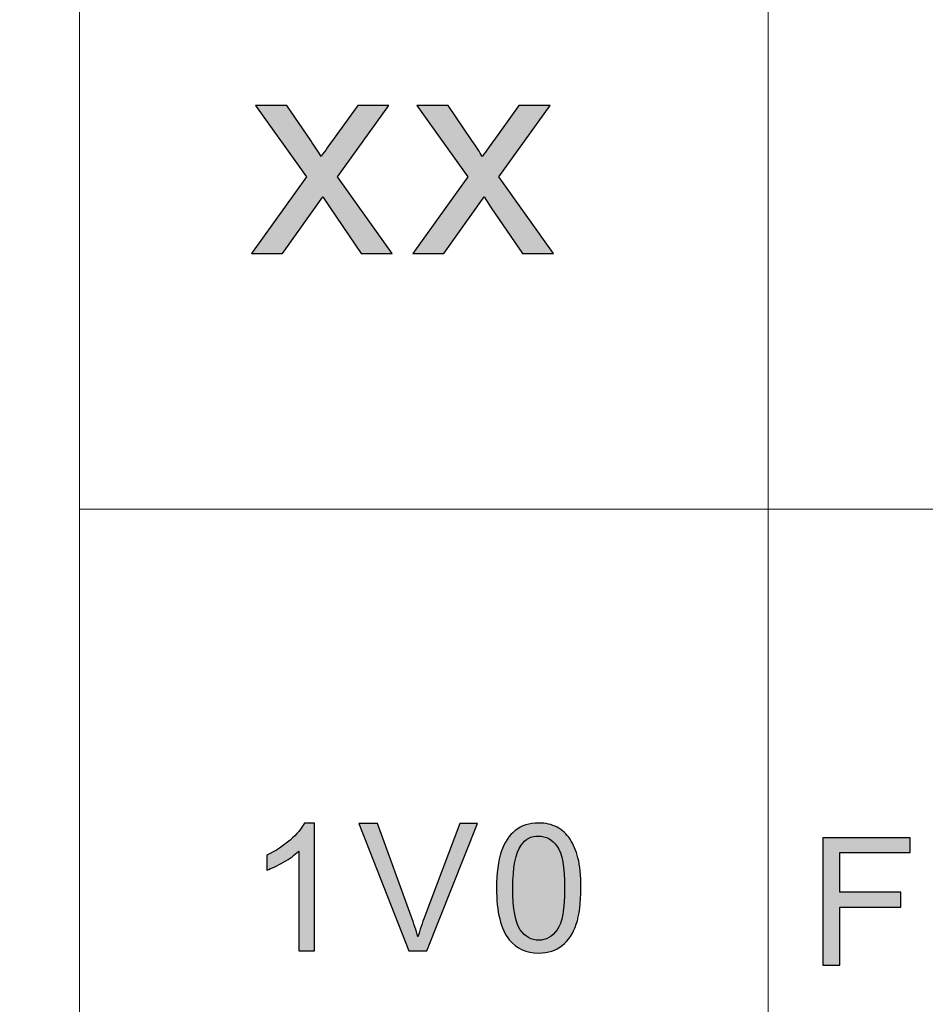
# Model space of a CAD drawing. Header units: millimetres. Extents: x -296 to 295, y -209 to 209.
# Tile 75 of 123: x 75 to 88, y -184 to -171. Entities that reach past the tile are written whole.
import ezdxf

# ---------------------------------------------------------------- set-up
doc = ezdxf.new("R2010")
doc.units = ezdxf.units.MM
doc.header["$MEASUREMENT"] = 0
doc.layers.add('layer 1', color=7, linetype='Continuous')

msp = doc.modelspace()

# ---------------------------------------------------------------- hatches: boundary and pattern name
at = {"layer": 'layer 1'}
h = msp.add_hatch(color=250, dxfattribs=at)
edge = h.paths.add_edge_path()
edge.add_spline(control_points=[(78.5062, -174.0033), (78.5062, -174.0033), (79.2706, -172.9395), (79.2706, -172.9395), (79.2706, -172.9395), (78.5627, -171.9496), (78.5627, -171.9496), (78.5627, -171.9496), (78.9991, -171.9496), (78.9991, -171.9496), (78.9991, -171.9496), (79.3297, -172.4343), (79.3297, -172.4343), (79.3909, -172.5254), (79.4393, -172.5992), (79.4737, -172.6573), (79.5335, -172.5748), (79.5866, -172.5003), (79.6343, -172.4337), (79.6343, -172.4337), (79.9825, -171.9496), (79.9825, -171.9496), (79.9825, -171.9496), (80.4162, -171.9496), (80.4162, -171.9496), (80.4162, -171.9496), (79.7043, -172.9395), (79.7043, -172.9395), (79.7043, -172.9395), (80.4626, -174.0033), (80.4626, -174.0033), (80.4626, -174.0033), (80.031, -174.0033), (80.031, -174.0033), (80.031, -174.0033), (79.598, -173.3702), (79.598, -173.3702), (79.598, -173.3702), (79.4992, -173.2178), (79.4992, -173.2178), (79.4992, -173.2178), (78.9398, -174.0033), (78.9398, -174.0033), (78.9398, -174.0033), (78.5062, -174.0033), (78.5062, -174.0033)], knot_values=[0, 0, 0, 0, 0.0666667, 0.0666667, 0.0666667, 0.1333333, 0.1333333, 0.1333333, 0.2, 0.2, 0.2, 0.2666667, 0.2666667, 0.2666667, 0.3333333, 0.3333333, 0.3333333, 0.4, 0.4, 0.4, 0.4666667, 0.4666667, 0.4666667, 0.5333333, 0.5333333, 0.5333333, 0.6, 0.6, 0.6, 0.6666667, 0.6666667, 0.6666667, 0.7333333, 0.7333333, 0.7333333, 0.8, 0.8, 0.8, 0.8666667, 0.8666667, 0.8666667, 0.9333333, 0.9333333, 0.9333333, 1, 1, 1, 1], degree=3, periodic=1)
h = msp.add_hatch(color=250, dxfattribs=at)
edge = h.paths.add_edge_path()
edge.add_spline(control_points=[(80.7472, -174.0033), (80.7472, -174.0033), (81.5116, -172.9395), (81.5116, -172.9395), (81.5116, -172.9395), (80.8036, -171.9496), (80.8036, -171.9496), (80.8036, -171.9496), (81.24, -171.9496), (81.24, -171.9496), (81.24, -171.9496), (81.5707, -172.4343), (81.5707, -172.4343), (81.6319, -172.5254), (81.6803, -172.5992), (81.7146, -172.6573), (81.7745, -172.5748), (81.8276, -172.5003), (81.8753, -172.4337), (81.8753, -172.4337), (82.2235, -171.9496), (82.2235, -171.9496), (82.2235, -171.9496), (82.6572, -171.9496), (82.6572, -171.9496), (82.6572, -171.9496), (81.9452, -172.9395), (81.9452, -172.9395), (81.9452, -172.9395), (82.7035, -174.0033), (82.7035, -174.0033), (82.7035, -174.0033), (82.2719, -174.0033), (82.2719, -174.0033), (82.2719, -174.0033), (81.839, -173.3702), (81.839, -173.3702), (81.839, -173.3702), (81.7401, -173.2178), (81.7401, -173.2178), (81.7401, -173.2178), (81.1808, -174.0033), (81.1808, -174.0033), (81.1808, -174.0033), (80.7472, -174.0033), (80.7472, -174.0033)], knot_values=[0, 0, 0, 0, 0.0666667, 0.0666667, 0.0666667, 0.1333333, 0.1333333, 0.1333333, 0.2, 0.2, 0.2, 0.2666667, 0.2666667, 0.2666667, 0.3333333, 0.3333333, 0.3333333, 0.4, 0.4, 0.4, 0.4666667, 0.4666667, 0.4666667, 0.5333333, 0.5333333, 0.5333333, 0.6, 0.6, 0.6, 0.6666667, 0.6666667, 0.6666667, 0.7333333, 0.7333333, 0.7333333, 0.8, 0.8, 0.8, 0.8666667, 0.8666667, 0.8666667, 0.9333333, 0.9333333, 0.9333333, 1, 1, 1, 1], degree=3, periodic=1)
h = msp.add_hatch(color=250, dxfattribs=at)
edge = h.paths.add_edge_path()
edge.add_spline(control_points=[(79.3844, -183.6919), (79.3844, -183.6919), (79.1628, -183.6919), (79.1628, -183.6919), (79.1628, -183.6919), (79.1628, -182.3082), (79.1628, -182.3082), (79.1095, -182.3584), (79.0395, -182.4082), (78.9531, -182.458), (78.8666, -182.5078), (78.7886, -182.5453), (78.7198, -182.57), (78.7198, -182.57), (78.7198, -182.3601), (78.7198, -182.3601), (78.8436, -182.3033), (78.9518, -182.2341), (79.0445, -182.1526), (79.1373, -182.0716), (79.2031, -181.993), (79.2417, -181.9164), (79.2417, -181.9164), (79.3844, -181.9164), (79.3844, -181.9164), (79.3844, -181.9164), (79.3844, -183.6919), (79.3844, -183.6919)], knot_values=[0, 0, 0, 0, 0.1111111, 0.1111111, 0.1111111, 0.2222222, 0.2222222, 0.2222222, 0.3333333, 0.3333333, 0.3333333, 0.4444444, 0.4444444, 0.4444444, 0.5555556, 0.5555556, 0.5555556, 0.6666667, 0.6666667, 0.6666667, 0.7777778, 0.7777778, 0.7777778, 0.8888889, 0.8888889, 0.8888889, 1, 1, 1, 1], degree=3, periodic=1)
h = msp.add_hatch(color=250, dxfattribs=at)
edge = h.paths.add_edge_path()
edge.add_spline(control_points=[(80.6952, -183.6919), (80.6952, -183.6919), (79.9987, -181.9238), (79.9987, -181.9238), (79.9987, -181.9238), (80.2571, -181.9238), (80.2571, -181.9238), (80.2571, -181.9238), (80.7253, -183.2087), (80.7253, -183.2087), (80.7627, -183.3116), (80.7945, -183.4079), (80.8197, -183.4981), (80.8475, -183.4013), (80.8798, -183.305), (80.9167, -183.2087), (80.9167, -183.2087), (81.4025, -181.9238), (81.4025, -181.9238), (81.4025, -181.9238), (81.6458, -181.9238), (81.6458, -181.9238), (81.6458, -181.9238), (80.9431, -183.6919), (80.9431, -183.6919), (80.9431, -183.6919), (80.6952, -183.6919), (80.6952, -183.6919)], knot_values=[0, 0, 0, 0, 0.1111111, 0.1111111, 0.1111111, 0.2222222, 0.2222222, 0.2222222, 0.3333333, 0.3333333, 0.3333333, 0.4444444, 0.4444444, 0.4444444, 0.5555556, 0.5555556, 0.5555556, 0.6666667, 0.6666667, 0.6666667, 0.7777778, 0.7777778, 0.7777778, 0.8888889, 0.8888889, 0.8888889, 1, 1, 1, 1], degree=3, periodic=1)
h = msp.add_hatch(color=250, dxfattribs=at)
edge = h.paths.add_edge_path()
edge.add_spline(control_points=[(81.9124, -182.8194), (81.9124, -182.6107), (81.9342, -182.442), (81.9778, -182.3144), (82.0219, -182.1864), (82.0869, -182.088), (82.1733, -182.0193), (82.2594, -181.9506), (82.368, -181.9164), (82.4989, -181.9164), (82.5954, -181.9164), (82.6802, -181.9353), (82.7536, -181.9736), (82.8266, -182.0119), (82.887, -182.067), (82.934, -182.1391), (82.981, -182.2107), (83.0179, -182.2983), (83.0447, -182.4016), (83.072, -182.5049), (83.0855, -182.6445), (83.0855, -182.8194), (83.0855, -183.0268), (83.0637, -183.1947), (83.0204, -183.3223), (82.9772, -183.4503), (82.9122, -183.5487), (82.8257, -183.6178), (82.7397, -183.687), (82.6306, -183.7215), (82.4989, -183.7215), (82.3256, -183.7215), (82.1892, -183.661), (82.0903, -183.5396), (81.9715, -183.3915), (81.9124, -183.1515), (81.9124, -182.8194)], knot_values=[0, 0, 0, 0, 0.0833333, 0.0833333, 0.0833333, 0.1666667, 0.1666667, 0.1666667, 0.25, 0.25, 0.25, 0.3333333, 0.3333333, 0.3333333, 0.4166667, 0.4166667, 0.4166667, 0.5, 0.5, 0.5, 0.5833333, 0.5833333, 0.5833333, 0.6666667, 0.6666667, 0.6666667, 0.75, 0.75, 0.75, 0.8333333, 0.8333333, 0.8333333, 0.9166667, 0.9166667, 0.9166667, 1, 1, 1, 1], degree=3, periodic=1)
h = msp.add_hatch(color=250, dxfattribs=at)
edge = h.paths.add_edge_path()
edge.add_spline(control_points=[(82.139, -182.8202), (82.139, -183.1112), (82.1733, -183.3046), (82.2426, -183.4001), (82.3118, -183.496), (82.3974, -183.5437), (82.4989, -183.5437), (82.6005, -183.5437), (82.686, -183.4956), (82.7553, -183.3997), (82.8245, -183.3034), (82.8589, -183.1104), (82.8589, -182.8202), (82.8589, -182.5292), (82.8245, -182.3358), (82.7553, -182.2403), (82.6865, -182.1444), (82.6001, -182.0967), (82.4964, -182.0967), (82.3949, -182.0967), (82.3135, -182.1391), (82.2527, -182.2234), (82.1767, -182.3308), (82.139, -182.53), (82.139, -182.8202)], knot_values=[0, 0, 0, 0, 0.125, 0.125, 0.125, 0.25, 0.25, 0.25, 0.375, 0.375, 0.375, 0.5, 0.5, 0.5, 0.625, 0.625, 0.625, 0.75, 0.75, 0.75, 0.875, 0.875, 0.875, 1, 1, 1, 1], degree=3, periodic=1)
h = msp.add_hatch(color=250, dxfattribs=at)
edge = h.paths.add_edge_path()
edge.add_spline(control_points=[(86.4454, -183.8883), (86.4454, -183.8883), (86.4454, -182.1202), (86.4454, -182.1202), (86.4454, -182.1202), (87.6612, -182.1202), (87.6612, -182.1202), (87.6612, -182.1202), (87.6612, -182.3276), (87.6612, -182.3276), (87.6612, -182.3276), (86.6846, -182.3276), (86.6846, -182.3276), (86.6846, -182.3276), (86.6846, -182.8783), (86.6846, -182.8783), (86.6846, -182.8783), (87.5303, -182.8783), (87.5303, -182.8783), (87.5303, -182.8783), (87.5303, -183.0857), (87.5303, -183.0857), (87.5303, -183.0857), (86.6846, -183.0857), (86.6846, -183.0857), (86.6846, -183.0857), (86.6846, -183.8883), (86.6846, -183.8883), (86.6846, -183.8883), (86.4454, -183.8883), (86.4454, -183.8883)], knot_values=[0, 0, 0, 0, 0.1, 0.1, 0.1, 0.2, 0.2, 0.2, 0.3, 0.3, 0.3, 0.4, 0.4, 0.4, 0.5, 0.5, 0.5, 0.6, 0.6, 0.6, 0.7, 0.7, 0.7, 0.8, 0.8, 0.8, 0.9, 0.9, 0.9, 1, 1, 1, 1], degree=3, periodic=1)

# ---------------------------------------------------------------- linework, layer by layer
at = {"layer": 'layer 1', "color": 1, "lineweight": 0}
msp.add_open_spline([(295.3283, 209.2747), (295.3283, 209.2747), (295.3283, -208.9236), (295.3283, -208.9236), (295.3283, -208.9236), (-296.1944, -208.9236), (-296.1944, -208.9236), (-296.1944, -208.9236), (-296.1944, 209.2747), (-296.1944, 209.2747), (-296.1944, 209.2747), (295.3283, 209.2747), (295.3283, 209.2747)], degree=3, knots=[0, 0, 0, 0, 0.25, 0.25, 0.25, 0.5, 0.5, 0.5, 0.75, 0.75, 0.75, 1, 1, 1, 1], dxfattribs=at)
at = {"layer": 'layer 1', "color": 5, "lineweight": 0}
msp.add_open_spline([(-281.2487, 194.7284), (-281.2487, 194.7284), (-281.2487, -197.0649), (-281.2487, -197.0649), (-281.2487, -197.0649), (283.3586, -197.0649), (283.3586, -197.0649)], degree=3, knots=[0, 0, 0, 0, 0.5, 0.5, 0.5, 1, 1, 1, 1], dxfattribs=at)
msp.add_open_spline([(76.1166, -128.5636), (76.1166, -128.5636), (76.1166, -197.0649), (76.1166, -197.0649)], degree=3, dxfattribs=at)
at = {"layer": 'layer 1', "lineweight": 0}
for points in [[(85.6856, -157.9012), (85.6856, -157.9012), (85.6856, -197.0649), (85.6856, -197.0649)], [(76.1166, -177.5558), (76.1166, -177.5558), (191.9976, -177.5558), (191.9976, -177.5558)]]:
    msp.add_open_spline(points, degree=3, dxfattribs=at)
at = {"layer": 'layer 1', "color": 250}
for points, knots in [([(78.5062, -174.0033), (78.5062, -174.0033), (79.2706, -172.9395), (79.2706, -172.9395), (79.2706, -172.9395), (78.5627, -171.9496), (78.5627, -171.9496), (78.5627, -171.9496), (78.9991, -171.9496), (78.9991, -171.9496), (78.9991, -171.9496), (79.3297, -172.4343), (79.3297, -172.4343), (79.3909, -172.5254), (79.4393, -172.5992), (79.4737, -172.6573), (79.5335, -172.5748), (79.5866, -172.5003), (79.6343, -172.4337), (79.6343, -172.4337), (79.9825, -171.9496), (79.9825, -171.9496), (79.9825, -171.9496), (80.4162, -171.9496), (80.4162, -171.9496), (80.4162, -171.9496), (79.7043, -172.9395), (79.7043, -172.9395), (79.7043, -172.9395), (80.4626, -174.0033), (80.4626, -174.0033), (80.4626, -174.0033), (80.031, -174.0033), (80.031, -174.0033), (80.031, -174.0033), (79.598, -173.3702), (79.598, -173.3702), (79.598, -173.3702), (79.4992, -173.2178), (79.4992, -173.2178), (79.4992, -173.2178), (78.9398, -174.0033), (78.9398, -174.0033), (78.9398, -174.0033), (78.5062, -174.0033), (78.5062, -174.0033)], [0, 0, 0, 0, 0.0666667, 0.0666667, 0.0666667, 0.1333333, 0.1333333, 0.1333333, 0.2, 0.2, 0.2, 0.2666667, 0.2666667, 0.2666667, 0.3333333, 0.3333333, 0.3333333, 0.4, 0.4, 0.4, 0.4666667, 0.4666667, 0.4666667, 0.5333333, 0.5333333, 0.5333333, 0.6, 0.6, 0.6, 0.6666667, 0.6666667, 0.6666667, 0.7333333, 0.7333333, 0.7333333, 0.8, 0.8, 0.8, 0.8666667, 0.8666667, 0.8666667, 0.9333333, 0.9333333, 0.9333333, 1, 1, 1, 1]), ([(80.7472, -174.0033), (80.7472, -174.0033), (81.5116, -172.9395), (81.5116, -172.9395), (81.5116, -172.9395), (80.8036, -171.9496), (80.8036, -171.9496), (80.8036, -171.9496), (81.24, -171.9496), (81.24, -171.9496), (81.24, -171.9496), (81.5707, -172.4343), (81.5707, -172.4343), (81.6319, -172.5254), (81.6803, -172.5992), (81.7146, -172.6573), (81.7745, -172.5748), (81.8276, -172.5003), (81.8753, -172.4337), (81.8753, -172.4337), (82.2235, -171.9496), (82.2235, -171.9496), (82.2235, -171.9496), (82.6572, -171.9496), (82.6572, -171.9496), (82.6572, -171.9496), (81.9452, -172.9395), (81.9452, -172.9395), (81.9452, -172.9395), (82.7035, -174.0033), (82.7035, -174.0033), (82.7035, -174.0033), (82.2719, -174.0033), (82.2719, -174.0033), (82.2719, -174.0033), (81.839, -173.3702), (81.839, -173.3702), (81.839, -173.3702), (81.7401, -173.2178), (81.7401, -173.2178), (81.7401, -173.2178), (81.1808, -174.0033), (81.1808, -174.0033), (81.1808, -174.0033), (80.7472, -174.0033), (80.7472, -174.0033)], [0, 0, 0, 0, 0.0666667, 0.0666667, 0.0666667, 0.1333333, 0.1333333, 0.1333333, 0.2, 0.2, 0.2, 0.2666667, 0.2666667, 0.2666667, 0.3333333, 0.3333333, 0.3333333, 0.4, 0.4, 0.4, 0.4666667, 0.4666667, 0.4666667, 0.5333333, 0.5333333, 0.5333333, 0.6, 0.6, 0.6, 0.6666667, 0.6666667, 0.6666667, 0.7333333, 0.7333333, 0.7333333, 0.8, 0.8, 0.8, 0.8666667, 0.8666667, 0.8666667, 0.9333333, 0.9333333, 0.9333333, 1, 1, 1, 1]), ([(79.3844, -183.6919), (79.3844, -183.6919), (79.1628, -183.6919), (79.1628, -183.6919), (79.1628, -183.6919), (79.1628, -182.3082), (79.1628, -182.3082), (79.1095, -182.3584), (79.0395, -182.4082), (78.9531, -182.458), (78.8666, -182.5078), (78.7886, -182.5453), (78.7198, -182.57), (78.7198, -182.57), (78.7198, -182.3601), (78.7198, -182.3601), (78.8436, -182.3033), (78.9518, -182.2341), (79.0445, -182.1526), (79.1373, -182.0716), (79.2031, -181.993), (79.2417, -181.9164), (79.2417, -181.9164), (79.3844, -181.9164), (79.3844, -181.9164), (79.3844, -181.9164), (79.3844, -183.6919), (79.3844, -183.6919)], [0, 0, 0, 0, 0.1111111, 0.1111111, 0.1111111, 0.2222222, 0.2222222, 0.2222222, 0.3333333, 0.3333333, 0.3333333, 0.4444444, 0.4444444, 0.4444444, 0.5555556, 0.5555556, 0.5555556, 0.6666667, 0.6666667, 0.6666667, 0.7777778, 0.7777778, 0.7777778, 0.8888889, 0.8888889, 0.8888889, 1, 1, 1, 1]), ([(80.6952, -183.6919), (80.6952, -183.6919), (79.9987, -181.9238), (79.9987, -181.9238), (79.9987, -181.9238), (80.2571, -181.9238), (80.2571, -181.9238), (80.2571, -181.9238), (80.7253, -183.2087), (80.7253, -183.2087), (80.7627, -183.3116), (80.7945, -183.4079), (80.8197, -183.4981), (80.8475, -183.4013), (80.8798, -183.305), (80.9167, -183.2087), (80.9167, -183.2087), (81.4025, -181.9238), (81.4025, -181.9238), (81.4025, -181.9238), (81.6458, -181.9238), (81.6458, -181.9238), (81.6458, -181.9238), (80.9431, -183.6919), (80.9431, -183.6919), (80.9431, -183.6919), (80.6952, -183.6919), (80.6952, -183.6919)], [0, 0, 0, 0, 0.1111111, 0.1111111, 0.1111111, 0.2222222, 0.2222222, 0.2222222, 0.3333333, 0.3333333, 0.3333333, 0.4444444, 0.4444444, 0.4444444, 0.5555556, 0.5555556, 0.5555556, 0.6666667, 0.6666667, 0.6666667, 0.7777778, 0.7777778, 0.7777778, 0.8888889, 0.8888889, 0.8888889, 1, 1, 1, 1]), ([(81.9124, -182.8194), (81.9124, -182.6107), (81.9342, -182.442), (81.9778, -182.3144), (82.0219, -182.1864), (82.0869, -182.088), (82.1733, -182.0193), (82.2594, -181.9506), (82.368, -181.9164), (82.4989, -181.9164), (82.5954, -181.9164), (82.6802, -181.9353), (82.7536, -181.9736), (82.8266, -182.0119), (82.887, -182.067), (82.934, -182.1391), (82.981, -182.2107), (83.0179, -182.2983), (83.0447, -182.4016), (83.072, -182.5049), (83.0855, -182.6445), (83.0855, -182.8194), (83.0855, -183.0268), (83.0637, -183.1947), (83.0204, -183.3223), (82.9772, -183.4503), (82.9122, -183.5487), (82.8257, -183.6178), (82.7397, -183.687), (82.6306, -183.7215), (82.4989, -183.7215), (82.3256, -183.7215), (82.1892, -183.661), (82.0903, -183.5396), (81.9715, -183.3915), (81.9124, -183.1515), (81.9124, -182.8194)], [0, 0, 0, 0, 0.0833333, 0.0833333, 0.0833333, 0.1666667, 0.1666667, 0.1666667, 0.25, 0.25, 0.25, 0.3333333, 0.3333333, 0.3333333, 0.4166667, 0.4166667, 0.4166667, 0.5, 0.5, 0.5, 0.5833333, 0.5833333, 0.5833333, 0.6666667, 0.6666667, 0.6666667, 0.75, 0.75, 0.75, 0.8333333, 0.8333333, 0.8333333, 0.9166667, 0.9166667, 0.9166667, 1, 1, 1, 1]), ([(82.139, -182.8202), (82.139, -183.1112), (82.1733, -183.3046), (82.2426, -183.4001), (82.3118, -183.496), (82.3974, -183.5437), (82.4989, -183.5437), (82.6005, -183.5437), (82.686, -183.4956), (82.7553, -183.3997), (82.8245, -183.3034), (82.8589, -183.1104), (82.8589, -182.8202), (82.8589, -182.5292), (82.8245, -182.3358), (82.7553, -182.2403), (82.6865, -182.1444), (82.6001, -182.0967), (82.4964, -182.0967), (82.3949, -182.0967), (82.3135, -182.1391), (82.2527, -182.2234), (82.1767, -182.3308), (82.139, -182.53), (82.139, -182.8202)], [0, 0, 0, 0, 0.125, 0.125, 0.125, 0.25, 0.25, 0.25, 0.375, 0.375, 0.375, 0.5, 0.5, 0.5, 0.625, 0.625, 0.625, 0.75, 0.75, 0.75, 0.875, 0.875, 0.875, 1, 1, 1, 1]), ([(86.4454, -183.8883), (86.4454, -183.8883), (86.4454, -182.1202), (86.4454, -182.1202), (86.4454, -182.1202), (87.6612, -182.1202), (87.6612, -182.1202), (87.6612, -182.1202), (87.6612, -182.3276), (87.6612, -182.3276), (87.6612, -182.3276), (86.6846, -182.3276), (86.6846, -182.3276), (86.6846, -182.3276), (86.6846, -182.8783), (86.6846, -182.8783), (86.6846, -182.8783), (87.5303, -182.8783), (87.5303, -182.8783), (87.5303, -182.8783), (87.5303, -183.0857), (87.5303, -183.0857), (87.5303, -183.0857), (86.6846, -183.0857), (86.6846, -183.0857), (86.6846, -183.0857), (86.6846, -183.8883), (86.6846, -183.8883), (86.6846, -183.8883), (86.4454, -183.8883), (86.4454, -183.8883)], [0, 0, 0, 0, 0.1, 0.1, 0.1, 0.2, 0.2, 0.2, 0.3, 0.3, 0.3, 0.4, 0.4, 0.4, 0.5, 0.5, 0.5, 0.6, 0.6, 0.6, 0.7, 0.7, 0.7, 0.8, 0.8, 0.8, 0.9, 0.9, 0.9, 1, 1, 1, 1])]:
    msp.add_open_spline(points, degree=3, knots=knots, dxfattribs=at)

doc.saveas('drawing.dxf')
